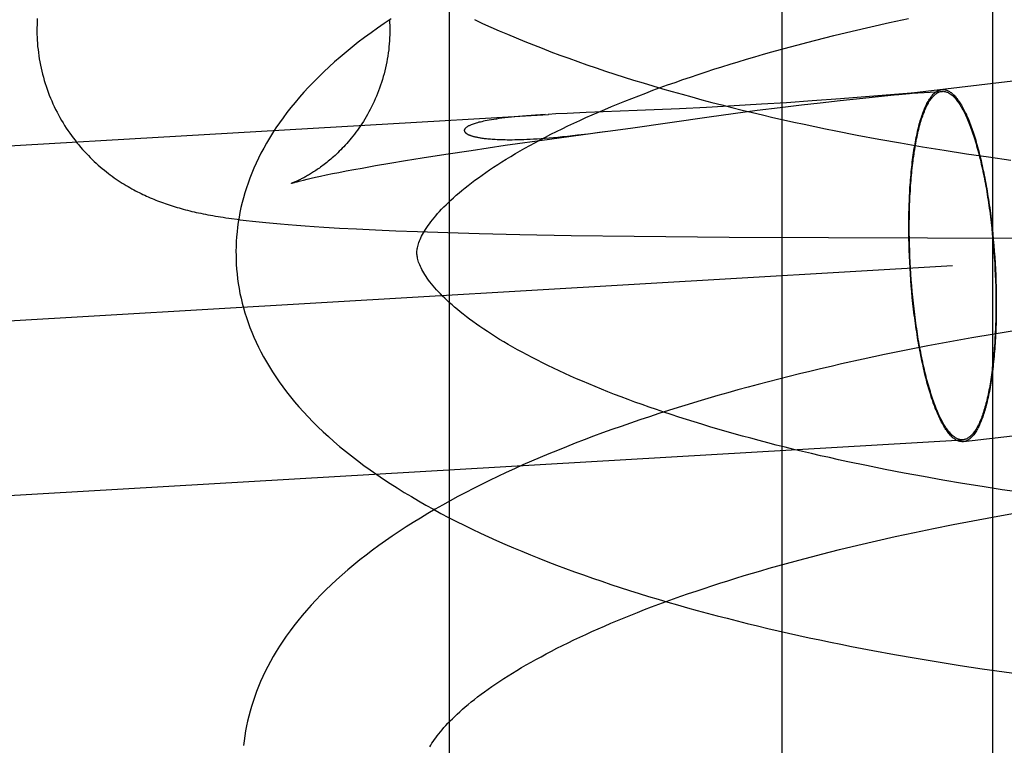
# Model space of a CAD drawing. Header units: inches. Extents: x 0 to 215, y 0 to 139.
# Tile 89 of 112: x 126.3041 to 126.4129, y 48.9382 to 49.0184. Entities that reach past the tile are written whole.
import ezdxf

# ---------------------------------------------------------------- set-up
doc = ezdxf.new("R2010")
doc.units = ezdxf.units.IN
doc.header["$LTSCALE"] = 11.804375
doc.header["$MEASUREMENT"] = 0
doc.linetypes.add('HIDDEN', pattern=[0.2, 0.1, -0.1])
doc.layers.add('DEFAULT_2', color=8, linetype='HIDDEN')

msp = doc.modelspace()

# ---------------------------------------------------------------- linework, layer by layer
at = {"layer": 'DEFAULT_2', "color": 8, "linetype": 'HIDDEN'}
for p, q in [((126.35157, 49.07108), (126.35157, 48.91483)), ((126.38834, 49.07108), (126.38834, 48.91483)), ((126.41163, 49.07108), (126.41163, 48.91483)), ((126.40025, 49.01809), (126.40236, 49.01854)), ((126.39612, 49.01715), (126.39818, 49.01762)), ((126.39818, 49.01762), (126.40025, 49.01809)), ((126.3941, 49.01666), (126.39612, 49.01715)), ((126.4414, 49.01487), (126.40271, 49.01029)), ((126.39485, 49.00967), (126.3917, 49.00943)), ((126.39481, 49.00949), (126.39729, 49.00975)), ((126.40263, 49.01029), (126.39485, 49.00967)), ((126.39729, 49.00975), (126.40038, 49.01006)), ((126.40244, 49.01026), (126.40262, 49.01028)), ((126.40267, 49.01029), (126.40263, 49.01029)), ((126.40264, 49.01028), (126.40269, 49.01029)), ((126.40269, 49.0103), (126.40268, 49.0103)), ((126.4027, 49.0103), (126.40609, 49.01049)), ((126.4027, 49.01029), (126.40271, 49.01029)), ((126.40271, 49.01029), (126.40274, 49.0103)), ((126.37704, 49.00858), (126.37238, 49.00838)), ((126.38002, 49.00872), (126.37704, 49.00858)), ((126.38307, 49.00888), (126.38002, 49.00872)), ((126.38609, 49.00906), (126.38307, 49.00888)), ((126.38564, 49.0084), (126.38818, 49.00872)), ((126.38887, 49.00924), (126.38609, 49.00906)), ((126.38818, 49.00872), (126.39051, 49.009)), ((126.3917, 49.00943), (126.38887, 49.00924)), ((126.39051, 49.009), (126.39258, 49.00924)), ((126.39258, 49.00924), (126.39481, 49.00949)), ((125.93659, 48.98309), (126.36255, 49.00795)), ((126.36219, 49.00793), (126.36112, 49.00786)), ((126.36336, 49.008), (126.36254, 49.00795)), ((126.36463, 49.00806), (126.36336, 49.008)), ((126.36673, 49.00816), (126.36463, 49.00806)), ((126.37238, 49.00838), (126.36673, 49.00816)), ((126.37163, 49.00643), (126.38033, 49.00768)), ((126.38033, 49.00768), (126.38297, 49.00804)), ((126.38297, 49.00804), (126.38564, 49.0084)), ((126.36913, 49.00609), (126.37163, 49.00643)), ((126.36266, 49.00521), (126.3688, 49.00604)), ((126.36696, 49.00581), (126.36821, 49.00597)), ((126.36821, 49.00597), (126.36913, 49.00609)), ((126.39669, 49.00566), (126.39907, 49.00521)), ((126.35402, 49.00397), (126.35779, 49.00453)), ((126.35779, 49.00453), (126.36266, 49.00521)), ((126.39907, 49.00521), (126.40146, 49.00479)), ((126.40146, 49.00479), (126.40388, 49.00437)), ((126.40388, 49.00437), (126.4063, 49.00398)), ((126.34676, 49.00285), (126.34859, 49.00314)), ((126.34859, 49.00314), (126.35121, 49.00355)), ((126.35121, 49.00355), (126.35402, 49.00397)), ((126.4063, 49.00398), (126.40874, 49.0036)), ((126.40874, 49.0036), (126.41118, 49.00325)), ((126.41118, 49.00325), (126.41364, 49.0029)), ((126.34106, 49.00186), (126.34197, 49.00202)), ((126.34197, 49.00202), (126.34344, 49.00229)), ((126.34344, 49.00229), (126.34504, 49.00256)), ((126.34504, 49.00256), (126.34676, 49.00285)), ((126.33588, 49.00079), (126.33632, 49.00089)), ((126.33632, 49.00089), (126.33682, 49.001)), ((126.33682, 49.001), (126.33738, 49.00113)), ((126.33738, 49.00113), (126.338, 49.00126)), ((126.338, 49.00126), (126.33868, 49.0014)), ((126.33868, 49.0014), (126.33941, 49.00154)), ((126.33941, 49.00154), (126.34021, 49.0017)), ((126.34021, 49.0017), (126.34106, 49.00186)), ((126.33516, 49.00061), (126.33549, 49.00069)), ((126.33549, 49.00069), (126.33588, 49.00079)), ((126.4114, 48.99664), (126.41147, 48.99601)), ((126.41144, 48.99669), (126.41152, 48.99606)), ((126.32915, 48.99622), (126.32985, 48.99614)), ((126.32985, 48.99614), (126.33057, 48.99606)), ((126.33057, 48.99606), (126.33133, 48.99598)), ((126.33133, 48.99598), (126.33212, 48.99591)), ((126.33212, 48.99591), (126.33294, 48.99584)), ((126.33294, 48.99584), (126.33381, 48.99576)), ((126.33381, 48.99576), (126.33471, 48.99569)), ((126.33471, 48.99569), (126.33567, 48.99562)), ((126.33567, 48.99562), (126.33667, 48.99555)), ((126.33667, 48.99555), (126.33773, 48.99548)), ((126.33773, 48.99548), (126.33946, 48.99538)), ((126.40238, 48.99488), (126.40238, 48.99553)), ((126.40243, 48.99484), (126.40243, 48.99548)), ((126.41147, 48.99601), (126.41154, 48.99538)), ((126.41152, 48.99606), (126.41159, 48.99542)), ((126.33946, 48.99538), (126.34135, 48.99528)), ((126.34135, 48.99528), (126.34343, 48.99518)), ((126.34343, 48.99518), (126.34569, 48.99508)), ((126.34569, 48.99508), (126.3481, 48.99499)), ((126.3481, 48.99499), (126.35144, 48.99488)), ((126.35144, 48.99488), (126.35489, 48.99479)), ((126.35489, 48.99479), (126.35939, 48.99468)), ((126.35939, 48.99468), (126.36507, 48.99457)), ((126.36507, 48.99457), (126.37203, 48.99447)), ((126.37203, 48.99447), (126.38254, 48.99436)), ((126.38254, 48.99436), (126.47522, 48.99413)), ((126.40239, 48.99423), (126.40238, 48.99488)), ((126.40244, 48.9942), (126.40243, 48.99484)), ((126.41154, 48.99538), (126.41161, 48.99474)), ((126.41159, 48.99542), (126.41166, 48.99477)), ((126.41161, 48.99474), (126.41167, 48.9941)), ((126.41166, 48.99477), (126.41172, 48.99413)), ((126.40241, 48.99358), (126.40239, 48.99423)), ((126.40243, 48.99293), (126.40241, 48.99358)), ((126.40246, 48.99356), (126.40244, 48.9942)), ((126.40248, 48.99291), (126.40246, 48.99356)), ((126.41167, 48.9941), (126.41173, 48.99345)), ((126.41172, 48.99413), (126.41178, 48.99347)), ((126.41173, 48.99345), (126.41178, 48.9928)), ((126.41178, 48.99347), (126.41183, 48.99282)), ((126.40245, 48.99227), (126.40243, 48.99293)), ((126.40248, 48.99162), (126.40245, 48.99227)), ((126.4025, 48.99226), (126.40248, 48.99291)), ((126.40253, 48.99161), (126.4025, 48.99226)), ((126.41178, 48.9928), (126.41183, 48.99215)), ((126.41183, 48.99282), (126.41187, 48.99216)), ((125.86934, 48.95984), (126.40722, 48.99123)), ((126.40252, 48.99096), (126.40248, 48.99162)), ((126.40257, 48.99096), (126.40253, 48.99161)), ((126.41183, 48.99215), (126.41187, 48.9915)), ((126.41187, 48.99216), (126.41192, 48.99151)), ((126.41187, 48.9915), (126.4119, 48.99085)), ((126.41192, 48.99151), (126.41195, 48.99085)), ((126.40256, 48.9903), (126.40252, 48.99096)), ((126.4026, 48.98964), (126.40256, 48.9903)), ((126.40261, 48.99031), (126.40257, 48.99096)), ((126.40265, 48.98966), (126.40261, 48.99031)), ((126.4119, 48.99085), (126.41193, 48.9902)), ((126.41193, 48.9902), (126.41196, 48.98955)), ((126.41195, 48.99085), (126.41198, 48.99019)), ((126.41198, 48.99019), (126.41201, 48.98954)), ((126.40266, 48.98899), (126.4026, 48.98964)), ((126.4027, 48.98901), (126.40265, 48.98966)), ((126.40271, 48.98834), (126.40266, 48.98899)), ((126.40276, 48.98837), (126.4027, 48.98901)), ((126.41196, 48.98955), (126.41198, 48.98891)), ((126.41201, 48.98954), (126.41203, 48.98888)), ((126.40277, 48.98769), (126.40271, 48.98834)), ((126.40282, 48.98773), (126.40276, 48.98837)), ((126.41198, 48.98891), (126.41199, 48.98826)), ((126.41199, 48.98826), (126.412, 48.98762)), ((126.41203, 48.98888), (126.41204, 48.98823)), ((126.41204, 48.98823), (126.41205, 48.98758)), ((126.40284, 48.98704), (126.40277, 48.98769)), ((126.40289, 48.98709), (126.40282, 48.98773)), ((126.40291, 48.9864), (126.40284, 48.98704)), ((126.40296, 48.98646), (126.40289, 48.98709)), ((126.412, 48.98762), (126.412, 48.98698)), ((126.41205, 48.98758), (126.41205, 48.98694)), ((126.40299, 48.98577), (126.40291, 48.9864)), ((126.40303, 48.98583), (126.40296, 48.98646)), ((126.4118, 48.98366), (126.40935, 48.98324)), ((126.41426, 48.98406), (126.4118, 48.98366)), ((126.40692, 48.9828), (126.40449, 48.98235)), ((126.40935, 48.98324), (126.40692, 48.9828)), ((126.39969, 48.98139), (126.39732, 48.98088)), ((126.40209, 48.98188), (126.39969, 48.98139)), ((126.40449, 48.98235), (126.40209, 48.98188)), ((126.39732, 48.98088), (126.39496, 48.98036)), ((126.40842, 48.97177), (126.44132, 48.97566)), ((125.87047, 48.94058), (126.40834, 48.97197)), ((126.39976, 48.9687), (126.39769, 48.96912)), ((126.40186, 48.96829), (126.39976, 48.9687)), ((126.40399, 48.9679), (126.40186, 48.96829)), ((126.40614, 48.96752), (126.40399, 48.9679)), ((126.40831, 48.96715), (126.40614, 48.96752)), ((126.4105, 48.9668), (126.40831, 48.96715)), ((126.41271, 48.96646), (126.4105, 48.9668)), ((126.41493, 48.96614), (126.41271, 48.96646)), ((126.40727, 48.9626), (126.40944, 48.96302)), ((126.40944, 48.96302), (126.41163, 48.96342)), ((126.41163, 48.96342), (126.41384, 48.96381)), ((126.40089, 48.96128), (126.403, 48.96173)), ((126.403, 48.96173), (126.40512, 48.96218)), ((126.40512, 48.96218), (126.40727, 48.9626)), ((126.39676, 48.96034), (126.39881, 48.96081)), ((126.39881, 48.96081), (126.40089, 48.96128)), ((126.39474, 48.95985), (126.39676, 48.96034)), ((126.39842, 48.94868), (126.4008, 48.94824)), ((126.4008, 48.94824), (126.4032, 48.94782)), ((126.4032, 48.94782), (126.40561, 48.94742)), ((126.40561, 48.94742), (126.40804, 48.94703)), ((126.40804, 48.94703), (126.41048, 48.94666)), ((126.41048, 48.94666), (126.41293, 48.94631)), ((126.41293, 48.94631), (126.41539, 48.94598))]:
    msp.add_line(p, q, dxfattribs=at)
for points in [[(126.30607, 49.01855), (126.30605, 49.0182), (126.30604, 49.01786), (126.30603, 49.01751), (126.30603, 49.01716), (126.30603, 49.01681), (126.30605, 49.01646), (126.30606, 49.01614)], [(126.34516, 49.01851), (126.34441, 49.018), (126.34367, 49.01749), (126.34295, 49.01697), (126.34224, 49.01645), (126.34154, 49.01592), (126.34086, 49.01538), (126.3402, 49.01484), (126.33955, 49.01429), (126.33893, 49.01375), (126.33831, 49.01319), (126.33772, 49.01264), (126.33715, 49.01208), (126.33659, 49.01152), (126.33605, 49.01096), (126.33553, 49.0104), (126.33504, 49.00984), (126.33456, 49.00927), (126.3341, 49.00871), (126.33365, 49.00814), (126.33323, 49.00758), (126.33283, 49.00701), (126.33244, 49.00645), (126.33208, 49.00589), (126.33173, 49.00533), (126.3314, 49.00477), (126.33109, 49.00421), (126.33079, 49.00366), (126.33052, 49.00311), (126.33025, 49.00255), (126.33001, 49.002), (126.32978, 49.00145), (126.32956, 49.00091), (126.32937, 49.00036), (126.32918, 48.99982), (126.32901, 48.99927), (126.32885, 48.99873), (126.32871, 48.99819), (126.32858, 48.99765), (126.32847, 48.99711), (126.32837, 48.99657), (126.32828, 48.99603), (126.3282, 48.99549), (126.32814, 48.99496), (126.32809, 48.99442), (126.32806, 48.99388), (126.32803, 48.99335), (126.32802, 48.99281), (126.32803, 48.99236)], [(126.345, 49.01842), (126.34501, 49.01811), (126.34502, 49.01777), (126.34503, 49.01743), (126.34503, 49.01709), (126.34502, 49.01675), (126.34501, 49.01642), (126.34499, 49.01608), (126.34496, 49.01574), (126.34493, 49.01541), (126.3449, 49.01507), (126.34485, 49.01474), (126.34481, 49.0144), (126.34475, 49.01407), (126.34469, 49.01374), (126.34463, 49.01341), (126.34456, 49.01309), (126.34448, 49.01276), (126.3444, 49.01244), (126.34431, 49.01212), (126.34421, 49.0118), (126.34412, 49.01148), (126.34401, 49.01117), (126.3439, 49.01086), (126.34379, 49.01055), (126.34367, 49.01025), (126.34355, 49.00995), (126.34342, 49.00965), (126.34329, 49.00936), (126.34315, 49.00907), (126.34301, 49.00878), (126.34287, 49.0085), (126.34272, 49.00822), (126.34257, 49.00795), (126.34242, 49.00769), (126.34226, 49.00743), (126.3421, 49.00717), (126.34194, 49.00692), (126.34178, 49.00667), (126.34161, 49.00643), (126.34144, 49.0062), (126.34128, 49.00597), (126.34111, 49.00575), (126.34094, 49.00553), (126.34077, 49.00532), (126.3406, 49.00512), (126.34044, 49.00492), (126.34027, 49.00473), (126.3401, 49.00455), (126.33994, 49.00437), (126.33977, 49.0042), (126.33961, 49.00403), (126.33944, 49.00387), (126.33928, 49.00371), (126.33912, 49.00356), (126.33897, 49.00341), (126.33881, 49.00327), (126.33866, 49.00313), (126.33851, 49.003), (126.33836, 49.00288), (126.33821, 49.00276), (126.33806, 49.00264), (126.33792, 49.00252), (126.33778, 49.00241), (126.33764, 49.00231), (126.3375, 49.00221), (126.33737, 49.00211), (126.33724, 49.00201), (126.33711, 49.00192), (126.33698, 49.00184), (126.33686, 49.00175), (126.33673, 49.00167), (126.33661, 49.00159), (126.33649, 49.00152), (126.33637, 49.00144), (126.33626, 49.00137), (126.33615, 49.0013), (126.33604, 49.00124), (126.33593, 49.00118), (126.33582, 49.00112), (126.33572, 49.00106), (126.33562, 49.001), (126.33552, 49.00095), (126.33542, 49.0009), (126.33533, 49.00085), (126.33524, 49.00081), (126.33515, 49.00076), (126.33506, 49.00072), (126.33498, 49.00068), (126.3349, 49.00064), (126.33482, 49.0006), (126.33474, 49.00057), (126.33467, 49.00054), (126.33461, 49.00051), (126.33454, 49.00048), (126.33448, 49.00045), (126.33443, 49.00043), (126.33437, 49.00041), (126.33433, 49.00039), (126.33428, 49.00038), (126.33425, 49.00036), (126.33422, 49.00035), (126.33419, 49.00034), (126.33417, 49.00033), (126.33416, 49.00033), (126.33415, 49.00033)], [(126.35438, 49.01843), (126.35528, 49.01801), (126.35619, 49.0176), (126.35711, 49.0172), (126.35804, 49.0168), (126.35898, 49.0164), (126.35993, 49.01601), (126.36089, 49.01563), (126.36185, 49.01525), (126.36283, 49.01488), (126.36381, 49.01451), (126.3648, 49.01415), (126.3658, 49.01379), (126.36681, 49.01344), (126.36783, 49.01309), (126.36885, 49.01274), (126.36988, 49.01241), (126.37092, 49.01207), (126.37197, 49.01174), (126.37302, 49.01142), (126.37409, 49.0111), (126.37516, 49.01078), (126.37623, 49.01047), (126.37732, 49.01017), (126.37841, 49.00987), (126.37951, 49.00957), (126.38061, 49.00928), (126.38172, 49.00899), (126.38284, 49.00871), (126.38396, 49.00843), (126.38509, 49.00816), (126.38623, 49.00789), (126.38737, 49.00762), (126.38852, 49.00736), (126.38967, 49.0071), (126.39083, 49.00685), (126.39199, 49.00661), (126.39316, 49.00636), (126.39433, 49.00612), (126.39669, 49.00566)], [(126.30606, 49.01614), (126.30608, 49.01582), (126.30611, 49.01547), (126.30615, 49.01513), (126.30619, 49.01478), (126.30624, 49.01443), (126.30629, 49.01409), (126.30635, 49.01375), (126.30642, 49.0134), (126.30649, 49.01306), (126.30656, 49.01272), (126.30665, 49.01238), (126.30674, 49.01205), (126.30683, 49.01171), (126.30693, 49.01138), (126.30704, 49.01105), (126.30715, 49.01072), (126.30727, 49.0104), (126.30739, 49.01007), (126.30752, 49.00975), (126.30766, 49.00943), (126.3078, 49.00912), (126.30794, 49.00881), (126.30809, 49.0085), (126.30825, 49.00819), (126.30841, 49.00789), (126.30857, 49.00759), (126.30874, 49.00729), (126.30891, 49.007), (126.30909, 49.00671), (126.30927, 49.00643), (126.30946, 49.00615), (126.30965, 49.00587), (126.30984, 49.0056), (126.31004, 49.00534), (126.31024, 49.00508), (126.31044, 49.00482), (126.31065, 49.00457), (126.31086, 49.00432), (126.31107, 49.00408), (126.31128, 49.00384), (126.3115, 49.00361), (126.31171, 49.00339), (126.31193, 49.00317), (126.31215, 49.00295), (126.31237, 49.00274), (126.31259, 49.00254), (126.31281, 49.00234), (126.31303, 49.00215), (126.31325, 49.00196), (126.31348, 49.00178), (126.3137, 49.0016), (126.31392, 49.00143), (126.31414, 49.00126), (126.31436, 49.0011), (126.31458, 49.00094), (126.3148, 49.00079), (126.31502, 49.00064), (126.31524, 49.0005), (126.31546, 49.00036), (126.31567, 49.00022), (126.31588, 49.00009), (126.3161, 48.99997), (126.3163, 48.99985), (126.31651, 48.99973), (126.31672, 48.99962), (126.31692, 48.99951), (126.31713, 48.9994), (126.31733, 48.9993), (126.31753, 48.9992), (126.31773, 48.9991), (126.31794, 48.999), (126.31814, 48.99891), (126.31834, 48.99882), (126.31854, 48.99873), (126.31875, 48.99864), (126.31895, 48.99856), (126.31916, 48.99847), (126.31937, 48.99839), (126.31958, 48.99831), (126.31979, 48.99823), (126.32, 48.99816), (126.32021, 48.99808), (126.32042, 48.99801), (126.32064, 48.99794), (126.32085, 48.99787), (126.32107, 48.9978), (126.32129, 48.99773), (126.32152, 48.99766), (126.32174, 48.9976), (126.32197, 48.99753), (126.3222, 48.99747), (126.32243, 48.99741), (126.32267, 48.99735), (126.32291, 48.99729), (126.32315, 48.99723), (126.32339, 48.99718), (126.32364, 48.99712), (126.32389, 48.99707), (126.32414, 48.99701), (126.3244, 48.99696), (126.32466, 48.99691), (126.32493, 48.99686), (126.3252, 48.9968), (126.32548, 48.99676), (126.32576, 48.99671), (126.32604, 48.99666), (126.32633, 48.99661), (126.32662, 48.99657), (126.32692, 48.99652), (126.32722, 48.99648), (126.32753, 48.99643), (126.32816, 48.99635)], [(126.34802, 48.99262), (126.34802, 48.99272), (126.34803, 48.99284), (126.34804, 48.99296), (126.34806, 48.99309), (126.34808, 48.99321), (126.34811, 48.99335), (126.34815, 48.99349), (126.34819, 48.99364), (126.34825, 48.9938), (126.34831, 48.99396), (126.34838, 48.99413), (126.34846, 48.9943), (126.34854, 48.99448), (126.34864, 48.99467), (126.34874, 48.99485), (126.34886, 48.99505), (126.34898, 48.99524), (126.34911, 48.99544), (126.34925, 48.99565), (126.3494, 48.99586), (126.34956, 48.99608), (126.34973, 48.9963), (126.34991, 48.99652), (126.35011, 48.99675), (126.35031, 48.99698), (126.35053, 48.99722), (126.35075, 48.99746), (126.35099, 48.99771), (126.35124, 48.99796), (126.35151, 48.99822), (126.35178, 48.99848), (126.35207, 48.99874), (126.35237, 48.999), (126.35268, 48.99927), (126.353, 48.99954), (126.35334, 48.99982), (126.35369, 49.0001), (126.35405, 49.00038), (126.35443, 49.00066), (126.35482, 49.00095), (126.35522, 49.00123), (126.35563, 49.00153), (126.35606, 49.00182), (126.3565, 49.00211), (126.35696, 49.00241), (126.35742, 49.00271), (126.3579, 49.003), (126.3584, 49.0033), (126.35891, 49.00361), (126.35943, 49.00391), (126.35996, 49.00421), (126.36051, 49.00452), (126.36107, 49.00482), (126.36164, 49.00513), (126.36223, 49.00544), (126.36283, 49.00575), (126.36344, 49.00605), (126.36407, 49.00636), (126.36471, 49.00667), (126.36536, 49.00697), (126.36602, 49.00728), (126.36669, 49.00759), (126.36738, 49.00789), (126.36808, 49.0082), (126.36879, 49.0085), (126.36952, 49.00881), (126.37025, 49.00911), (126.371, 49.00941), (126.37176, 49.00971), (126.37253, 49.01001), (126.37331, 49.01031), (126.37411, 49.01061), (126.37491, 49.01091), (126.37573, 49.0112), (126.37656, 49.01149), (126.37739, 49.01179), (126.37824, 49.01207), (126.3791, 49.01236), (126.37997, 49.01265), (126.38085, 49.01293), (126.38173, 49.01321), (126.38263, 49.01349), (126.38354, 49.01377), (126.38446, 49.01404), (126.38538, 49.01432), (126.38632, 49.01459), (126.38726, 49.01486), (126.38821, 49.01512), (126.38917, 49.01538), (126.39014, 49.01564), (126.39112, 49.0159), (126.39211, 49.01616), (126.3931, 49.01641), (126.3941, 49.01666)], [(126.40238, 48.99553), (126.40238, 48.99616), (126.40239, 48.99648), (126.40239, 48.9968), (126.4024, 48.99711), (126.40241, 48.99742), (126.40241, 48.99774), (126.40242, 48.99804), (126.40244, 48.99835), (126.40245, 48.99866), (126.40246, 48.99896), (126.40248, 48.99926), (126.4025, 48.99956), (126.40251, 48.99985), (126.40253, 49.00015), (126.40256, 49.00044), (126.40258, 49.00073), (126.4026, 49.00101), (126.40263, 49.0013), (126.40265, 49.00158), (126.40268, 49.00185), (126.40271, 49.00213), (126.40274, 49.0024), (126.40277, 49.00267), (126.4028, 49.00293), (126.40284, 49.00319), (126.40287, 49.00345), (126.40291, 49.0037), (126.40295, 49.00395), (126.40299, 49.0042), (126.40303, 49.00445), (126.40307, 49.00468), (126.40311, 49.00492), (126.40315, 49.00515), (126.4032, 49.00538), (126.40325, 49.0056), (126.40329, 49.00582), (126.40334, 49.00604), (126.40339, 49.00625), (126.40344, 49.00646), (126.40349, 49.00666), (126.40354, 49.00686), (126.4036, 49.00705), (126.40365, 49.00724), (126.40371, 49.00743), (126.40377, 49.00761), (126.40382, 49.00778), (126.40388, 49.00795), (126.40394, 49.00812), (126.404, 49.00828), (126.40406, 49.00844), (126.40413, 49.00859), (126.40419, 49.00873), (126.40425, 49.00888), (126.40432, 49.00901), (126.40438, 49.00914), (126.40445, 49.00927), (126.40452, 49.00939), (126.40459, 49.00951), (126.40466, 49.00962), (126.40472, 49.00972), (126.4048, 49.00982), (126.40487, 49.00992), (126.40494, 49.01001), (126.40501, 49.01009), (126.40508, 49.01017), (126.40516, 49.01025), (126.40523, 49.01031), (126.40531, 49.01038), (126.40538, 49.01043), (126.40546, 49.01048), (126.40553, 49.01053), (126.40561, 49.01057), (126.40569, 49.01061), (126.40576, 49.01064), (126.40584, 49.01066), (126.40592, 49.01068), (126.406, 49.01069)], [(126.40601, 49.01069), (126.40608, 49.0107), (126.40616, 49.0107), (126.40624, 49.0107), (126.40632, 49.01069), (126.4064, 49.01067), (126.40648, 49.01065), (126.40656, 49.01063), (126.40664, 49.0106), (126.40672, 49.01056), (126.4068, 49.01052), (126.40689, 49.01047), (126.40697, 49.01041), (126.40705, 49.01036), (126.40713, 49.01029), (126.40721, 49.01022), (126.40729, 49.01015), (126.40738, 49.01007), (126.40746, 49.00998), (126.40754, 49.00989), (126.40762, 49.00979), (126.4077, 49.00969), (126.40778, 49.00958), (126.40786, 49.00947), (126.40794, 49.00935), (126.40803, 49.00923), (126.40811, 49.0091), (126.40819, 49.00897), (126.40827, 49.00883), (126.40835, 49.00869), (126.40842, 49.00854), (126.4085, 49.00839), (126.40858, 49.00823), (126.40866, 49.00807), (126.40874, 49.0079), (126.40881, 49.00773), (126.40889, 49.00755), (126.40897, 49.00737), (126.40904, 49.00718), (126.40912, 49.00699), (126.40919, 49.00679), (126.40927, 49.00659), (126.40934, 49.00639), (126.40941, 49.00618), (126.40949, 49.00597), (126.40956, 49.00575), (126.40963, 49.00553), (126.4097, 49.00531), (126.40977, 49.00508), (126.40984, 49.00484), (126.40991, 49.00461), (126.40998, 49.00436), (126.41004, 49.00412), (126.41011, 49.00387), (126.41017, 49.00362), (126.41024, 49.00336), (126.4103, 49.00311), (126.41036, 49.00284), (126.41042, 49.00258), (126.41048, 49.00231), (126.41054, 49.00204), (126.4106, 49.00176), (126.41066, 49.00148), (126.41072, 49.0012), (126.41077, 49.00092), (126.41083, 49.00063), (126.41088, 49.00034), (126.41093, 49.00005), (126.41099, 48.99976), (126.41104, 48.99946), (126.41109, 48.99916), (126.41113, 48.99886), (126.41118, 48.99856), (126.41123, 48.99825), (126.41127, 48.99794), (126.41132, 48.99763), (126.41136, 48.99732), (126.4114, 48.99701), (126.41144, 48.99669)], [(126.40038, 49.01006), (126.40116, 49.01014), (126.40129, 49.01015), (126.40152, 49.01017)], [(126.40152, 49.01017), (126.40163, 49.01018), (126.40244, 49.01026)], [(126.40243, 48.99548), (126.40243, 48.99611), (126.40244, 48.99643), (126.40244, 48.99674), (126.40245, 48.99705), (126.40246, 48.99736), (126.40246, 48.99767), (126.40247, 48.99797), (126.40249, 48.99828), (126.4025, 48.99858), (126.40251, 48.99888), (126.40253, 48.99918), (126.40255, 48.99947), (126.40256, 48.99976), (126.40258, 49.00005), (126.4026, 49.00034), (126.40263, 49.00063), (126.40265, 49.00091), (126.40267, 49.00119), (126.4027, 49.00147), (126.40273, 49.00174), (126.40276, 49.00201), (126.40279, 49.00228), (126.40282, 49.00255), (126.40285, 49.00281), (126.40288, 49.00307), (126.40292, 49.00332), (126.40296, 49.00357), (126.40299, 49.00382), (126.40303, 49.00407), (126.40307, 49.00431), (126.40311, 49.00454), (126.40315, 49.00478), (126.4032, 49.00501), (126.40324, 49.00523), (126.40329, 49.00545), (126.40333, 49.00567), (126.40338, 49.00588), (126.40343, 49.00609), (126.40348, 49.0063), (126.40353, 49.0065), (126.40358, 49.00669), (126.40364, 49.00689), (126.40369, 49.00707), (126.40375, 49.00726), (126.4038, 49.00744), (126.40386, 49.00761), (126.40392, 49.00778), (126.40398, 49.00794), (126.40404, 49.0081), (126.4041, 49.00826), (126.40416, 49.00841), (126.40422, 49.00855), (126.40428, 49.00869), (126.40435, 49.00883), (126.40441, 49.00896), (126.40448, 49.00908), (126.40455, 49.0092), (126.40461, 49.00932), (126.40468, 49.00943), (126.40475, 49.00953), (126.40482, 49.00963), (126.40489, 49.00972), (126.40496, 49.00981), (126.40503, 49.00989), (126.40511, 49.00997), (126.40518, 49.01005), (126.40525, 49.01011), (126.40533, 49.01017), (126.4054, 49.01023), (126.40548, 49.01028), (126.40555, 49.01033), (126.40563, 49.01037), (126.4057, 49.0104), (126.40578, 49.01043), (126.40586, 49.01046), (126.40594, 49.01047), (126.40601, 49.01049), (126.40609, 49.01049)], [(126.40609, 49.01049), (126.40617, 49.0105), (126.40625, 49.01049), (126.40633, 49.01048), (126.40641, 49.01047), (126.40649, 49.01045), (126.40657, 49.01042), (126.40665, 49.01039), (126.40673, 49.01036), (126.40681, 49.01031), (126.40689, 49.01027), (126.40697, 49.01021), (126.40705, 49.01015), (126.40713, 49.01009), (126.40721, 49.01002), (126.40729, 49.00995), (126.40737, 49.00987), (126.40745, 49.00978), (126.40754, 49.00969), (126.40762, 49.0096), (126.4077, 49.0095), (126.40778, 49.00939), (126.40786, 49.00928), (126.40794, 49.00916), (126.40802, 49.00904), (126.4081, 49.00891), (126.40818, 49.00878), (126.40825, 49.00865), (126.40833, 49.0085), (126.40841, 49.00836), (126.40849, 49.00821), (126.40857, 49.00805), (126.40864, 49.00789), (126.40872, 49.00772), (126.4088, 49.00755), (126.40887, 49.00738), (126.40895, 49.0072), (126.40902, 49.00701), (126.4091, 49.00682), (126.40917, 49.00663), (126.40925, 49.00643), (126.40932, 49.00623), (126.40939, 49.00602), (126.40946, 49.00581), (126.40953, 49.0056), (126.4096, 49.00538), (126.40967, 49.00516), (126.40974, 49.00493), (126.40981, 49.0047), (126.40988, 49.00447), (126.40995, 49.00423), (126.41001, 49.00398), (126.41008, 49.00374), (126.41014, 49.00349), (126.41021, 49.00324), (126.41027, 49.00298), (126.41033, 49.00272), (126.41039, 49.00246), (126.41045, 49.00219), (126.41051, 49.00192), (126.41057, 49.00165), (126.41062, 49.00138), (126.41068, 49.0011), (126.41074, 49.00082), (126.41079, 49.00053), (126.41084, 49.00025), (126.4109, 48.99996), (126.41095, 48.99967), (126.411, 48.99937), (126.41105, 48.99908), (126.41109, 48.99878), (126.41114, 48.99848), (126.41119, 48.99818), (126.41123, 48.99787), (126.41127, 48.99757), (126.41132, 48.99726), (126.41136, 48.99695), (126.4114, 48.99664)], [(126.36112, 49.00786), (126.36063, 49.00783), (126.36015, 49.00779), (126.3597, 49.00775), (126.35926, 49.00772), (126.35885, 49.00768), (126.35846, 49.00764), (126.35809, 49.0076), (126.35773, 49.00756), (126.3574, 49.00752), (126.35709, 49.00748), (126.3568, 49.00743), (126.35652, 49.00739), (126.35626, 49.00735), (126.35602, 49.00731), (126.35579, 49.00727), (126.35558, 49.00723), (126.35538, 49.00719), (126.3552, 49.00714), (126.35503, 49.0071), (126.35487, 49.00707), (126.35472, 49.00703), (126.35458, 49.00699), (126.35445, 49.00695), (126.35434, 49.00691), (126.35423, 49.00687), (126.35412, 49.00684), (126.35403, 49.0068), (126.35395, 49.00677), (126.35387, 49.00673), (126.3538, 49.0067), (126.35373, 49.00667), (126.35367, 49.00663), (126.35362, 49.0066), (126.35357, 49.00657), (126.35352, 49.00654), (126.35348, 49.00651), (126.35345, 49.00648), (126.35342, 49.00646), (126.35339, 49.00643), (126.35336, 49.0064), (126.35334, 49.00638), (126.35332, 49.00635), (126.35331, 49.00633), (126.35329, 49.0063), (126.35328, 49.00628), (126.35327, 49.00625), (126.35327, 49.00623), (126.35326, 49.00621), (126.35326, 49.00619), (126.35326, 49.00616), (126.35326, 49.00614), (126.35327, 49.00612), (126.35327, 49.0061), (126.35328, 49.00608), (126.35329, 49.00606), (126.35329, 49.00604), (126.35331, 49.00602), (126.35332, 49.006), (126.35333, 49.00598), (126.35335, 49.00597), (126.35336, 49.00595), (126.35338, 49.00593), (126.3534, 49.00591), (126.35342, 49.00589), (126.35344, 49.00588), (126.35346, 49.00586), (126.35349, 49.00584), (126.35351, 49.00582), (126.35354, 49.00581), (126.35357, 49.00579), (126.3536, 49.00577), (126.35363, 49.00576), (126.35366, 49.00574), (126.3537, 49.00572), (126.35373, 49.0057), (126.35377, 49.00569), (126.35381, 49.00567), (126.35385, 49.00565), (126.3539, 49.00564), (126.35394, 49.00562), (126.35399, 49.0056), (126.35404, 49.00559), (126.3541, 49.00557), (126.35415, 49.00555), (126.35421, 49.00553), (126.35427, 49.00552), (126.35434, 49.0055), (126.35441, 49.00548), (126.35448, 49.00547), (126.35456, 49.00545), (126.35464, 49.00543), (126.35472, 49.00542), (126.35481, 49.0054), (126.3549, 49.00538), (126.355, 49.00537), (126.3551, 49.00535), (126.35521, 49.00533), (126.35533, 49.00532), (126.35545, 49.0053), (126.35557, 49.00529), (126.35571, 49.00527), (126.35585, 49.00526), (126.356, 49.00524), (126.35616, 49.00523), (126.35633, 49.00522), (126.3565, 49.0052), (126.35668, 49.00519), (126.35688, 49.00518), (126.35708, 49.00517), (126.35729, 49.00517), (126.35752, 49.00516), (126.35776, 49.00516), (126.35801, 49.00515), (126.35828, 49.00515), (126.35856, 49.00515), (126.35885, 49.00516), (126.35916, 49.00516), (126.35948, 49.00517), (126.35982, 49.00518), (126.36017, 49.0052), (126.36054, 49.00522), (126.36092, 49.00524), (126.36132, 49.00526), (126.36174, 49.00529), (126.36218, 49.00532), (126.36264, 49.00536), (126.36311, 49.0054), (126.36361, 49.00544), (126.36412, 49.00549), (126.36465, 49.00555), (126.3652, 49.00561), (126.36577, 49.00567), (126.36696, 49.00581)], [(126.33415, 49.00032), (126.33415, 49.00033), (126.33417, 49.00033), (126.33419, 49.00034), (126.33422, 49.00035), (126.33425, 49.00036), (126.3343, 49.00037), (126.33435, 49.00039), (126.33441, 49.00041), (126.33449, 49.00043), (126.33457, 49.00045), (126.33467, 49.00048), (126.33477, 49.00051), (126.33489, 49.00054), (126.33502, 49.00057), (126.33516, 49.00061)], [(126.32816, 48.99635), (126.32849, 48.9963), (126.32915, 48.99622)], [(126.32803, 48.99236), (126.32804, 48.99191), (126.32806, 48.99138), (126.3281, 48.99084), (126.32815, 48.99031), (126.32821, 48.98977), (126.32828, 48.98924), (126.32837, 48.9887), (126.32847, 48.98816), (126.32859, 48.98763), (126.32872, 48.98709), (126.32886, 48.98655), (126.32902, 48.98602), (126.32919, 48.98548), (126.32937, 48.98494), (126.32957, 48.9844), (126.32978, 48.98386), (126.33001, 48.98332), (126.33025, 48.98278), (126.33051, 48.98223), (126.33079, 48.98169), (126.33108, 48.98114), (126.33139, 48.9806), (126.33172, 48.98005), (126.33206, 48.9795), (126.33242, 48.97895), (126.3328, 48.97839), (126.3332, 48.97784), (126.33362, 48.97729), (126.33405, 48.97673), (126.33451, 48.97618), (126.33498, 48.97563), (126.33548, 48.97507), (126.33599, 48.97452), (126.33653, 48.97397), (126.33708, 48.97342), (126.33765, 48.97287), (126.33824, 48.97233), (126.33885, 48.97179), (126.33948, 48.97125), (126.34012, 48.97072), (126.34079, 48.97019), (126.34146, 48.96967), (126.34215, 48.96915), (126.34286, 48.96864), (126.34359, 48.96813), (126.34432, 48.96763), (126.34507, 48.96714), (126.34584, 48.96665), (126.34662, 48.96616), (126.34741, 48.96569), (126.34821, 48.96522), (126.34902, 48.96475), (126.34985, 48.96429), (126.35068, 48.96384), (126.35153, 48.9634), (126.35239, 48.96296), (126.35326, 48.96252), (126.35414, 48.9621), (126.35503, 48.96167), (126.35592, 48.96126), (126.35683, 48.96085), (126.35775, 48.96044), (126.35868, 48.96004), (126.35961, 48.95965), (126.36056, 48.95926), (126.36151, 48.95888), (126.36248, 48.9585), (126.36345, 48.95812), (126.36443, 48.95776), (126.36542, 48.95739), (126.36642, 48.95703), (126.36742, 48.95668), (126.36844, 48.95633), (126.36946, 48.95599), (126.37049, 48.95565), (126.37153, 48.95532), (126.37257, 48.95499), (126.37362, 48.95466), (126.37468, 48.95435), (126.37575, 48.95403), (126.37682, 48.95372), (126.37791, 48.95341), (126.37899, 48.95311), (126.38009, 48.95282), (126.38119, 48.95252), (126.3823, 48.95224), (126.38341, 48.95195), (126.38453, 48.95167), (126.38566, 48.9514), (126.3868, 48.95113), (126.38793, 48.95087), (126.38908, 48.9506), (126.39023, 48.95035), (126.39138, 48.9501), (126.39254, 48.94985), (126.39371, 48.94961), (126.39488, 48.94937), (126.39606, 48.94913), (126.39842, 48.94868)], [(126.39769, 48.96912), (126.39564, 48.96955), (126.39462, 48.96977), (126.39362, 48.97), (126.39262, 48.97022), (126.39163, 48.97045), (126.39064, 48.97069), (126.38967, 48.97092), (126.3887, 48.97116), (126.38774, 48.9714), (126.38679, 48.97164), (126.38585, 48.97189), (126.38492, 48.97214), (126.384, 48.97239), (126.38308, 48.97265), (126.38218, 48.9729), (126.38128, 48.97316), (126.3804, 48.97342), (126.37952, 48.97369), (126.37866, 48.97395), (126.3778, 48.97422), (126.37696, 48.97449), (126.37613, 48.97476), (126.3753, 48.97504), (126.37449, 48.97531), (126.37369, 48.97559), (126.3729, 48.97587), (126.37212, 48.97615), (126.37136, 48.97643), (126.3706, 48.97672), (126.36986, 48.977), (126.36913, 48.97729), (126.36841, 48.97757), (126.36771, 48.97786), (126.36701, 48.97815), (126.36633, 48.97844), (126.36566, 48.97873), (126.365, 48.97902), (126.36436, 48.97931), (126.36373, 48.9796), (126.36311, 48.97989), (126.3625, 48.98019), (126.36191, 48.98048), (126.36133, 48.98077), (126.36076, 48.98106), (126.3602, 48.98135), (126.35966, 48.98165), (126.35914, 48.98193), (126.35862, 48.98222), (126.35812, 48.98251), (126.35764, 48.9828), (126.35716, 48.98308), (126.3567, 48.98337), (126.35625, 48.98365), (126.35582, 48.98393), (126.3554, 48.98421), (126.35499, 48.98449), (126.35459, 48.98477), (126.35421, 48.98504), (126.35384, 48.98531), (126.35349, 48.98558), (126.35314, 48.98585), (126.35281, 48.98611), (126.3525, 48.98637), (126.35219, 48.98663), (126.3519, 48.98688), (126.35162, 48.98713), (126.35135, 48.98738), (126.3511, 48.98763), (126.35085, 48.98787), (126.35062, 48.9881), (126.3504, 48.98834), (126.35019, 48.98856), (126.34999, 48.98879), (126.3498, 48.98901), (126.34963, 48.98922), (126.34946, 48.98943), (126.34931, 48.98964), (126.34916, 48.98984), (126.34903, 48.99004), (126.3489, 48.99024), (126.34878, 48.99043), (126.34867, 48.99062), (126.34857, 48.9908), (126.34848, 48.99098), (126.3484, 48.99115), (126.34833, 48.99131), (126.34827, 48.99147), (126.34821, 48.99162), (126.34816, 48.99177), (126.34813, 48.9919), (126.34809, 48.99204), (126.34807, 48.99216), (126.34805, 48.99228), (126.34804, 48.9924), (126.34803, 48.99251), (126.34802, 48.99262)], [(126.412, 48.98698), (126.412, 48.98635), (126.41199, 48.98604), (126.41199, 48.98572), (126.41198, 48.98541), (126.41198, 48.9851), (126.41197, 48.9848), (126.41196, 48.98449), (126.41195, 48.98419), (126.41193, 48.98389), (126.41192, 48.98359), (126.4119, 48.98329), (126.41189, 48.98299), (126.41187, 48.9827), (126.41185, 48.98241), (126.41183, 48.98212), (126.41181, 48.98184), (126.41178, 48.98155), (126.41176, 48.98127), (126.41173, 48.981), (126.4117, 48.98072), (126.41167, 48.98045), (126.41164, 48.98018), (126.41161, 48.97992), (126.41158, 48.97966), (126.41155, 48.9794), (126.41151, 48.97914), (126.41148, 48.97889), (126.41144, 48.97864), (126.4114, 48.9784), (126.41136, 48.97816), (126.41132, 48.97792), (126.41128, 48.97769), (126.41123, 48.97746), (126.41119, 48.97723), (126.41114, 48.97701), (126.4111, 48.97679), (126.41105, 48.97658), (126.411, 48.97637), (126.41095, 48.97617), (126.4109, 48.97597), (126.41085, 48.97577), (126.4108, 48.97558), (126.41074, 48.97539), (126.41069, 48.97521), (126.41063, 48.97503), (126.41057, 48.97485), (126.41051, 48.97469), (126.41046, 48.97452), (126.4104, 48.97436), (126.41033, 48.97421), (126.41027, 48.97406), (126.41021, 48.97391), (126.41015, 48.97377), (126.41008, 48.97364), (126.41002, 48.97351), (126.40995, 48.97338), (126.40989, 48.97326), (126.40982, 48.97315), (126.40975, 48.97304), (126.40968, 48.97293), (126.40961, 48.97284), (126.40954, 48.97274), (126.40947, 48.97265), (126.4094, 48.97257), (126.40933, 48.97249), (126.40925, 48.97242), (126.40918, 48.97235), (126.40911, 48.97229), (126.40903, 48.97223), (126.40896, 48.97218), (126.40888, 48.97214), (126.4088, 48.9721), (126.40873, 48.97206), (126.40865, 48.97203), (126.40857, 48.97201), (126.4085, 48.97199), (126.40842, 48.97198), (126.40834, 48.97197)], [(126.41205, 48.98694), (126.41205, 48.9863), (126.41204, 48.98598), (126.41204, 48.98567), (126.41203, 48.98535), (126.41203, 48.98504), (126.41202, 48.98473), (126.41201, 48.98442), (126.412, 48.98411), (126.41198, 48.98381), (126.41197, 48.9835), (126.41195, 48.9832), (126.41194, 48.98291), (126.41192, 48.98261), (126.4119, 48.98232), (126.41188, 48.98202), (126.41185, 48.98174), (126.41183, 48.98145), (126.41181, 48.98117), (126.41178, 48.98089), (126.41175, 48.98061), (126.41172, 48.98034), (126.41169, 48.98007), (126.41166, 48.9798), (126.41163, 48.97953), (126.41159, 48.97927), (126.41156, 48.97901), (126.41152, 48.97876), (126.41148, 48.97851), (126.41145, 48.97826), (126.4114, 48.97802), (126.41136, 48.97778), (126.41132, 48.97754), (126.41128, 48.97731), (126.41123, 48.97708), (126.41119, 48.97686), (126.41114, 48.97664), (126.41109, 48.97642), (126.41104, 48.97621), (126.41099, 48.97601), (126.41094, 48.9758), (126.41089, 48.9756), (126.41083, 48.97541), (126.41078, 48.97522), (126.41072, 48.97504), (126.41067, 48.97486), (126.41061, 48.97468), (126.41055, 48.97451), (126.41049, 48.97434), (126.41043, 48.97418), (126.41037, 48.97403), (126.41031, 48.97388), (126.41024, 48.97373), (126.41018, 48.97359), (126.41011, 48.97345), (126.41005, 48.97332), (126.40998, 48.97319), (126.40991, 48.97307), (126.40985, 48.97296), (126.40978, 48.97285), (126.40971, 48.97274), (126.40964, 48.97264), (126.40957, 48.97254), (126.40949, 48.97246), (126.40942, 48.97237), (126.40935, 48.97229), (126.40927, 48.97222), (126.4092, 48.97215), (126.40913, 48.97209), (126.40905, 48.97203), (126.40897, 48.97198), (126.4089, 48.97193), (126.40882, 48.97189), (126.40874, 48.97186), (126.40867, 48.97183), (126.40859, 48.9718), (126.40851, 48.97179), (126.40843, 48.97177), (126.40842, 48.97177)], [(126.40842, 48.97177), (126.40835, 48.97176), (126.40827, 48.97176), (126.40819, 48.97177), (126.40811, 48.97178), (126.40803, 48.97179), (126.40795, 48.97181), (126.40787, 48.97184), (126.40779, 48.97187), (126.40771, 48.97191), (126.40763, 48.97195), (126.40755, 48.972), (126.40746, 48.97205), (126.40738, 48.97211), (126.4073, 48.97217), (126.40722, 48.97224), (126.40714, 48.97232), (126.40706, 48.9724), (126.40697, 48.97248), (126.40689, 48.97258), (126.40681, 48.97267), (126.40673, 48.97277), (126.40665, 48.97288), (126.40657, 48.97299), (126.40649, 48.97311), (126.40641, 48.97323), (126.40633, 48.97336), (126.40625, 48.9735), (126.40617, 48.97363), (126.40609, 48.97378), (126.40601, 48.97392), (126.40593, 48.97408), (126.40585, 48.97424), (126.40577, 48.9744), (126.40569, 48.97457), (126.40562, 48.97474), (126.40554, 48.97492), (126.40546, 48.9751), (126.40539, 48.97528), (126.40531, 48.97547), (126.40524, 48.97567), (126.40516, 48.97587), (126.40509, 48.97607), (126.40502, 48.97628), (126.40494, 48.9765), (126.40487, 48.97671), (126.4048, 48.97693), (126.40473, 48.97716), (126.40466, 48.97739), (126.40459, 48.97762), (126.40452, 48.97786), (126.40446, 48.9781), (126.40439, 48.97834), (126.40432, 48.97859), (126.40426, 48.97884), (126.40419, 48.9791), (126.40413, 48.97936), (126.40407, 48.97962), (126.40401, 48.97989), (126.40395, 48.98015), (126.40389, 48.98043), (126.40383, 48.9807), (126.40377, 48.98098), (126.40371, 48.98126), (126.40366, 48.98154), (126.4036, 48.98183), (126.40355, 48.98212), (126.4035, 48.98241), (126.40345, 48.98271), (126.40339, 48.983), (126.40334, 48.9833), (126.4033, 48.9836), (126.40325, 48.98391), (126.4032, 48.98421), (126.40316, 48.98452), (126.40311, 48.98483), (126.40307, 48.98514), (126.40303, 48.98546), (126.40299, 48.98577)], [(126.40834, 48.97197), (126.40826, 48.97197), (126.40818, 48.97197), (126.4081, 48.97198), (126.40802, 48.972), (126.40794, 48.97202), (126.40786, 48.97204), (126.40778, 48.97207), (126.4077, 48.97211), (126.40762, 48.97215), (126.40754, 48.9722), (126.40746, 48.97225), (126.40738, 48.97231), (126.4073, 48.97237), (126.40722, 48.97244), (126.40714, 48.97252), (126.40706, 48.9726), (126.40698, 48.97268), (126.4069, 48.97277), (126.40682, 48.97287), (126.40674, 48.97297), (126.40665, 48.97307), (126.40657, 48.97319), (126.40649, 48.9733), (126.40642, 48.97342), (126.40634, 48.97355), (126.40626, 48.97368), (126.40618, 48.97382), (126.4061, 48.97396), (126.40602, 48.97411), (126.40594, 48.97426), (126.40586, 48.97441), (126.40579, 48.97458), (126.40571, 48.97474), (126.40563, 48.97491), (126.40556, 48.97509), (126.40548, 48.97527), (126.40541, 48.97545), (126.40533, 48.97564), (126.40526, 48.97583), (126.40518, 48.97603), (126.40511, 48.97623), (126.40504, 48.97644), (126.40497, 48.97665), (126.4049, 48.97686), (126.40483, 48.97708), (126.40476, 48.97731), (126.40469, 48.97753), (126.40462, 48.97776), (126.40455, 48.978), (126.40449, 48.97824), (126.40442, 48.97848), (126.40435, 48.97872), (126.40429, 48.97897), (126.40423, 48.97923), (126.40416, 48.97948), (126.4041, 48.97974), (126.40404, 48.98001), (126.40398, 48.98027), (126.40392, 48.98054), (126.40386, 48.98081), (126.40381, 48.98109), (126.40375, 48.98137), (126.4037, 48.98165), (126.40364, 48.98193), (126.40359, 48.98222), (126.40354, 48.98251), (126.40348, 48.9828), (126.40343, 48.98309), (126.40339, 48.98339), (126.40334, 48.98368), (126.40329, 48.98398), (126.40325, 48.98429), (126.4032, 48.98459), (126.40316, 48.9849), (126.40312, 48.98521), (126.40307, 48.98552), (126.40303, 48.98583)], [(126.39496, 48.98036), (126.39379, 48.98009), (126.39262, 48.97982), (126.39146, 48.97954), (126.39031, 48.97926), (126.38916, 48.97898), (126.38801, 48.97869), (126.38687, 48.97839), (126.38574, 48.9781), (126.38461, 48.97779), (126.38349, 48.97749), (126.38238, 48.97718), (126.38127, 48.97686), (126.38017, 48.97654), (126.37907, 48.97622), (126.37799, 48.97589), (126.37691, 48.97556), (126.37583, 48.97522), (126.37477, 48.97488), (126.37371, 48.97453), (126.37266, 48.97418), (126.37162, 48.97382), (126.37058, 48.97346), (126.36955, 48.9731), (126.36853, 48.97273), (126.36752, 48.97236), (126.36652, 48.97198), (126.36552, 48.97159), (126.36454, 48.9712), (126.36356, 48.97081), (126.36259, 48.97041), (126.36163, 48.97001), (126.36068, 48.9696), (126.35974, 48.96919), (126.35881, 48.96877), (126.35788, 48.96835), (126.35697, 48.96792), (126.35606, 48.96748), (126.35517, 48.96704), (126.35429, 48.9666), (126.35341, 48.96615), (126.35255, 48.96569), (126.3517, 48.96523), (126.35086, 48.96476), (126.35003, 48.96429), (126.34921, 48.96381), (126.3484, 48.96332), (126.3476, 48.96283), (126.34682, 48.96234), (126.34605, 48.96183), (126.34529, 48.96132), (126.34455, 48.96081), (126.34382, 48.96029), (126.3431, 48.95976), (126.3424, 48.95923), (126.34171, 48.95869), (126.34105, 48.95815), (126.34039, 48.9576), (126.33976, 48.95705), (126.33914, 48.9565), (126.33854, 48.95594), (126.33796, 48.95538), (126.33739, 48.95482), (126.33685, 48.95425), (126.33632, 48.95369), (126.33582, 48.95312), (126.33533, 48.95255), (126.33487, 48.95198), (126.33442, 48.95142), (126.334, 48.95085), (126.33359, 48.95028), (126.3332, 48.94972), (126.33283, 48.94915), (126.33248, 48.94859), (126.33215, 48.94803), (126.33183, 48.94747), (126.33154, 48.94691), (126.33126, 48.94636), (126.33099, 48.9458), (126.33075, 48.94525), (126.33051, 48.9447), (126.3303, 48.94415), (126.3301, 48.9436), (126.32991, 48.94305), (126.32974, 48.94251), (126.32958, 48.94196), (126.32944, 48.94142), (126.32931, 48.94088), (126.32919, 48.94034), (126.32909, 48.93979), (126.329, 48.93925), (126.32893, 48.93871), (126.32886, 48.93817)], [(126.34945, 48.93803), (126.34956, 48.93823), (126.34968, 48.93843), (126.34981, 48.93863), (126.34995, 48.93883), (126.3501, 48.93904), (126.35026, 48.93926), (126.35043, 48.93948), (126.35061, 48.9397), (126.3508, 48.93993), (126.35101, 48.94017), (126.35122, 48.9404), (126.35145, 48.94065), (126.35169, 48.94089), (126.35194, 48.94114), (126.3522, 48.9414), (126.35247, 48.94166), (126.35276, 48.94192), (126.35305, 48.94218), (126.35336, 48.94245), (126.35369, 48.94272), (126.35402, 48.943), (126.35437, 48.94328), (126.35473, 48.94356), (126.35511, 48.94384), (126.3555, 48.94413), (126.3559, 48.94442), (126.35631, 48.94471), (126.35674, 48.945), (126.35718, 48.94529), (126.35763, 48.94559), (126.3581, 48.94589), (126.35858, 48.94618), (126.35907, 48.94648), (126.35958, 48.94679), (126.3601, 48.94709), (126.36063, 48.94739), (126.36118, 48.9477), (126.36174, 48.948), (126.36231, 48.94831), (126.3629, 48.94862), (126.36349, 48.94893), (126.36411, 48.94923), (126.36473, 48.94954), (126.36537, 48.94985), (126.36602, 48.95016), (126.36668, 48.95046), (126.36735, 48.95077), (126.36804, 48.95108), (126.36874, 48.95138), (126.36945, 48.95169), (126.37017, 48.95199), (126.37091, 48.95229), (126.37165, 48.9526), (126.37241, 48.9529), (126.37318, 48.9532), (126.37396, 48.9535), (126.37476, 48.95379), (126.37556, 48.95409), (126.37638, 48.95438), (126.3772, 48.95468), (126.37804, 48.95497), (126.37889, 48.95526), (126.37975, 48.95555), (126.38061, 48.95583), (126.38149, 48.95612), (126.38238, 48.9564), (126.38328, 48.95668), (126.38418, 48.95696), (126.3851, 48.95723), (126.38603, 48.9575), (126.38696, 48.95777), (126.3879, 48.95804), (126.38886, 48.95831), (126.38982, 48.95857), (126.39079, 48.95883), (126.39176, 48.95909), (126.39275, 48.95934), (126.39374, 48.9596), (126.39474, 48.95985)]]:
    msp.add_lwpolyline(points, dxfattribs=at)

doc.saveas('drawing.dxf')
